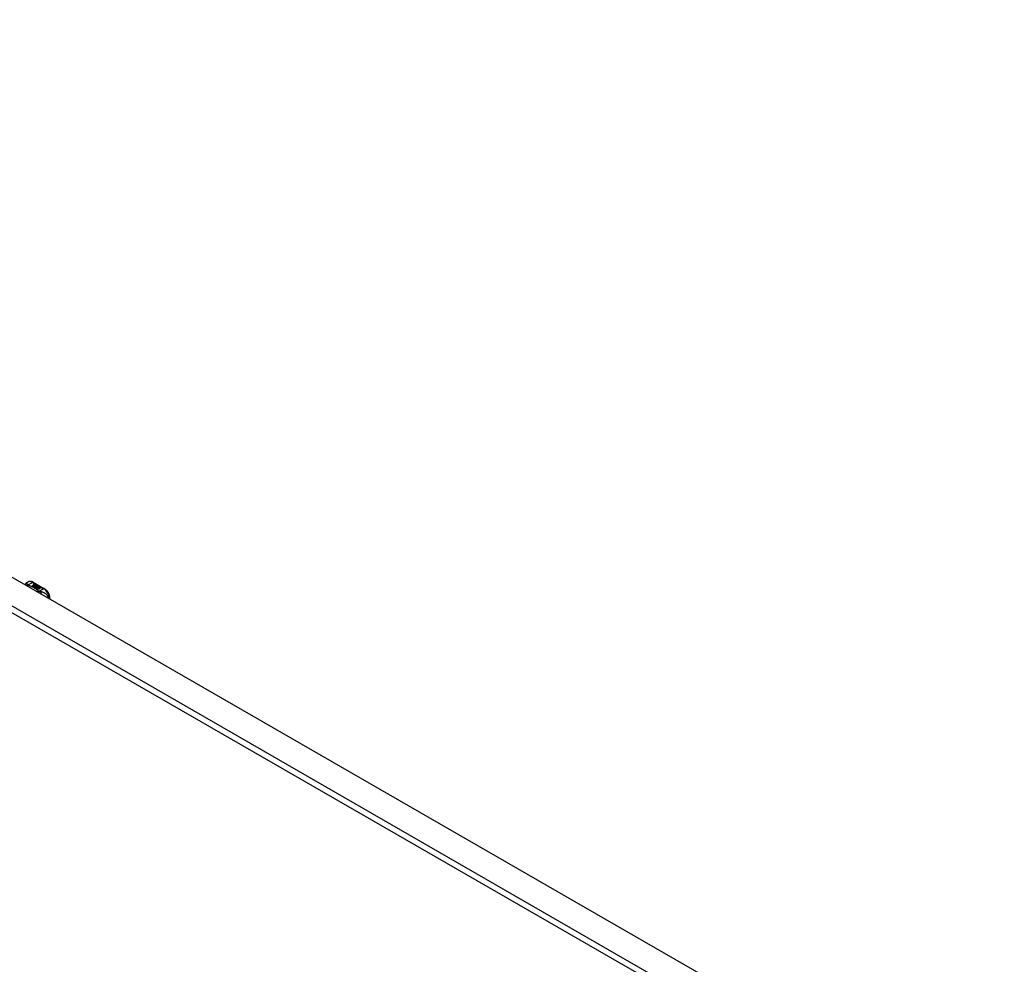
# Model space of a CAD drawing. Header units: inches. Extents: x 532.5 to 626.3, y 209.5 to 285.5.
# Tile 55 of 55: x 602.9 to 626.2, y 236.2 to 258.6. Entities that reach past the tile are written whole.
import ezdxf

# ---------------------------------------------------------------- set-up
doc = ezdxf.new("R2010")
doc.units = ezdxf.units.IN
doc.header["$MEASUREMENT"] = 0
doc.layers.add('Visible Edges(ANSI)', color=7, linetype='Continuous', lineweight=25)
doc.layers.add('Visible Tangent Edges(ANSI)', color=7, linetype='Continuous', lineweight=25)

msp = doc.modelspace()

# ---------------------------------------------------------------- linework, layer by layer
at = {"layer": 'Visible Edges(ANSI)'}
for p, q in [((579.81, 258.568), (626.2, 231.854)), ((603.068, 245.242), (603.108, 245.265)), ((603.199, 245.168), (603.237, 245.19)), ((603.213, 245.16), (603.199, 245.168)), ((603.237, 245.188), (603.201, 245.167)), ((603.251, 245.182), (603.213, 245.16)), ((603.215, 245.159), (603.253, 245.181)), ((603.229, 245.151), (603.215, 245.159)), ((603.253, 245.179), (603.217, 245.158)), ((603.226, 245.257), (603.49, 245.105)), ((603.227, 245.209), (603.246, 245.216)), ((603.246, 245.215), (603.227, 245.207)), ((603.272, 245.176), (603.229, 245.151)), ((603.23, 245.202), (603.23, 245.2)), ((603.231, 245.15), (603.278, 245.176)), ((603.263, 245.132), (603.231, 245.15)), ((603.252, 245.213), (603.233, 245.205)), ((603.276, 245.174), (603.233, 245.149)), ((603.237, 245.19), (603.237, 245.188)), ((603.239, 245.199), (603.239, 245.198)), ((603.239, 245.198), (603.239, 245.196)), ((603.246, 245.216), (603.252, 245.213)), ((603.246, 245.216), (603.246, 245.215)), ((603.251, 245.212), (603.246, 245.215)), ((603.246, 245.193), (603.246, 245.191)), ((603.249, 245.187), (603.246, 245.185)), ((603.246, 245.185), (603.251, 245.182)), ((603.246, 245.185), (603.246, 245.184)), ((603.25, 245.181), (603.246, 245.184)), ((603.284, 245.164), (603.246, 245.142)), ((603.246, 245.142), (603.286, 245.145)), ((603.246, 245.142), (603.246, 245.141)), ((603.286, 245.144), (603.247, 245.14)), ((603.268, 245.203), (603.249, 245.196)), ((603.249, 245.185), (603.254, 245.188)), ((603.254, 245.182), (603.249, 245.185)), ((603.25, 245.202), (603.262, 245.207)), ((603.262, 245.205), (603.25, 245.2)), ((603.25, 245.202), (603.25, 245.2)), ((603.254, 245.186), (603.25, 245.184)), ((603.254, 245.188), (603.252, 245.188)), ((603.253, 245.181), (603.264, 245.175)), ((603.253, 245.181), (603.253, 245.179)), ((603.264, 245.173), (603.253, 245.179)), ((603.284, 245.194), (603.254, 245.182)), ((603.254, 245.188), (603.254, 245.186)), ((603.257, 245.18), (603.281, 245.181)), ((603.264, 245.176), (603.257, 245.18)), ((603.281, 245.179), (603.259, 245.179)), ((603.262, 245.207), (603.268, 245.203)), ((603.262, 245.207), (603.262, 245.205)), ((603.267, 245.203), (603.262, 245.205)), ((603.282, 245.135), (603.263, 245.132)), ((603.279, 245.177), (603.264, 245.176)), ((603.264, 245.175), (603.272, 245.176)), ((603.264, 245.175), (603.264, 245.173)), ((603.269, 245.174), (603.264, 245.173)), ((603.266, 245.193), (603.278, 245.198)), ((603.278, 245.196), (603.266, 245.191)), ((603.278, 245.176), (603.273, 245.17)), ((603.273, 245.17), (603.284, 245.164)), ((603.273, 245.17), (603.273, 245.168)), ((603.282, 245.163), (603.273, 245.168)), ((603.275, 245.17), (603.28, 245.177)), ((603.283, 245.165), (603.275, 245.17)), ((603.28, 245.175), (603.276, 245.169)), ((603.278, 245.198), (603.284, 245.194)), ((603.278, 245.198), (603.278, 245.196)), ((603.283, 245.194), (603.278, 245.196)), ((603.278, 245.123), (603.282, 245.135)), ((603.282, 245.133), (603.278, 245.123)), ((603.341, 245.087), (603.278, 245.123)), ((603.28, 245.177), (603.279, 245.177)), ((603.28, 245.177), (603.28, 245.175)), ((603.281, 245.181), (603.288, 245.192)), ((603.288, 245.191), (603.281, 245.179)), ((603.281, 245.181), (603.281, 245.179)), ((603.282, 245.135), (603.282, 245.133)), ((603.289, 245.176), (603.283, 245.165)), ((603.286, 245.145), (603.291, 245.159)), ((603.291, 245.157), (603.286, 245.144)), ((603.286, 245.145), (603.286, 245.144)), ((603.288, 245.192), (603.295, 245.188)), ((603.288, 245.192), (603.288, 245.191)), ((603.294, 245.187), (603.288, 245.191)), ((603.314, 245.177), (603.289, 245.176)), ((603.295, 245.188), (603.29, 245.181)), ((603.29, 245.181), (603.291, 245.18)), ((603.29, 245.181), (603.29, 245.179)), ((603.291, 245.178), (603.29, 245.179)), ((603.291, 245.18), (603.306, 245.182)), ((603.306, 245.18), (603.291, 245.178)), ((603.291, 245.18), (603.291, 245.178)), ((603.291, 245.159), (603.291, 245.157)), ((603.302, 245.138), (603.294, 245.114)), ((603.294, 245.114), (603.309, 245.122)), ((603.294, 245.114), (603.294, 245.113)), ((603.309, 245.121), (603.296, 245.113)), ((603.299, 245.162), (603.299, 245.161)), ((603.302, 245.171), (603.302, 245.169)), ((603.302, 245.171), (603.319, 245.161)), ((603.319, 245.16), (603.302, 245.169)), ((603.325, 245.141), (603.302, 245.138)), ((603.314, 245.159), (603.303, 245.166)), ((603.306, 245.182), (603.314, 245.177)), ((603.306, 245.182), (603.306, 245.18)), ((603.311, 245.177), (603.306, 245.18)), ((603.309, 245.153), (603.306, 245.148)), ((603.306, 245.148), (603.342, 245.151)), ((603.34, 245.15), (603.306, 245.146)), ((603.306, 245.148), (603.306, 245.146)), ((603.309, 245.122), (603.356, 245.095)), ((603.309, 245.122), (603.309, 245.121)), ((603.354, 245.095), (603.309, 245.121)), ((603.311, 245.173), (603.315, 245.175)), ((603.311, 245.123), (603.326, 245.132)), ((603.358, 245.097), (603.311, 245.123)), ((603.315, 245.173), (603.313, 245.172)), ((603.326, 245.13), (603.313, 245.123)), ((603.314, 245.159), (603.314, 245.158)), ((603.315, 245.175), (603.315, 245.173)), ((603.319, 245.161), (603.319, 245.16)), ((603.321, 245.137), (603.325, 245.141)), ((603.342, 245.141), (603.321, 245.137)), ((603.323, 245.164), (603.323, 245.163)), ((603.325, 245.139), (603.323, 245.138)), ((603.325, 245.141), (603.325, 245.139)), ((603.326, 245.132), (603.373, 245.105)), ((603.326, 245.132), (603.326, 245.13)), ((603.372, 245.104), (603.326, 245.13)), ((603.329, 245.133), (603.342, 245.141)), ((603.375, 245.106), (603.329, 245.133)), ((603.342, 245.139), (603.33, 245.132)), ((603.342, 245.151), (603.336, 245.147)), ((603.336, 245.147), (603.379, 245.148)), ((603.336, 245.147), (603.336, 245.145)), ((603.369, 245.146), (603.336, 245.145)), ((603.356, 245.095), (603.341, 245.087)), ((603.342, 245.141), (603.342, 245.139)), ((603.379, 245.148), (603.345, 245.142)), ((603.345, 245.142), (603.39, 245.115)), ((603.345, 245.142), (603.345, 245.14)), ((603.389, 245.114), (603.345, 245.14)), ((603.373, 245.105), (603.358, 245.097)), ((603.39, 245.115), (603.375, 245.106)), ((603.621, 244.857), (603.621, 244.878))]:
    msp.add_line(p, q, dxfattribs=at)
at = {"layer": 'Visible Edges(ANSI)', "flags": 128}
for points in [[(603.026, 245.199), (603.034, 245.212), (603.044, 245.223), (603.055, 245.233), (603.068, 245.242)], [(603.226, 245.257), (603.212, 245.264), (603.197, 245.27), (603.182, 245.275), (603.167, 245.277), (603.152, 245.277), (603.137, 245.276), (603.122, 245.272), (603.108, 245.265)], [(603.621, 244.878), (603.621, 244.894), (603.619, 244.91), (603.615, 244.927), (603.611, 244.943), (603.606, 244.96), (603.599, 244.976), (603.592, 244.992), (603.583, 245.007), (603.574, 245.022), (603.564, 245.037), (603.553, 245.051), (603.542, 245.064), (603.53, 245.075), (603.517, 245.086), (603.504, 245.096), (603.49, 245.105)]]:
    msp.add_lwpolyline(points, dxfattribs=at)
at = {"layer": 'Visible Edges(ANSI)'}
for centre, major_axis, start_param, end_param in [((603.227, 245.203), (-0.007, 0), 5.820233, 7.062977), ((603.227, 245.201), (-0.007, 0), 5.820233, 6.078955), ((603.238, 245.2), (0.0192, 0), 2.164208, 2.67864), ((603.238, 245.198), (-0.0192, 0), 5.305801, 5.820233), ((603.233, 245.206), (-0.0164, 0), 0.779792, 1.90155), ((603.238, 245.201), (-0.0082, 0), 5.323118, 5.90879), ((603.234, 245.202), (-0.004, 0), 5.90879, 7.175095), ((603.234, 245.2), (-0.004, 0), 0, 0.89191), ((603.237, 245.204), (0.0084, 0), 4.033503, 4.932446), ((603.237, 245.202), (-0.0084, 0), 0.89191, 1.767313), ((603.242, 245.194), (-0.00676, 0), 5.794367, 7.059467), ((603.253, 245.19), (0.0192, 0), 2.419321, 2.652775), ((603.253, 245.189), (-0.0192, 0), 5.560914, 5.794367), ((603.242, 245.192), (-0.00676, 0), 5.794367, 6.071487), ((603.249, 245.197), (-0.016, 0), 0.776281, 1.787416), ((603.248, 245.196), (0.016, 0), 3.905964, 4.740051), ((603.248, 245.194), (-0.016, 0), 0.764371, 1.402544), ((603.231, 245.216), (0.031, 0), 4.949028, 5.337665), ((603.231, 245.215), (-0.031, 0), 1.80809, 2.196072), ((603.254, 245.192), (-0.0082, 0), 5.323254, 5.908937), ((603.25, 245.193), (-0.004, 0), 5.908937, 7.173827), ((603.25, 245.191), (-0.004, 0), 0, 0.890642), ((603.253, 245.195), (0.0084, 0), 4.032234, 4.932287), ((603.253, 245.193), (-0.0084, 0), 0.890642, 1.484281), ((603.253, 245.193), (-0.0084, 0), 1.514337, 1.790695), ((603.248, 245.207), (0.031, 0), 4.932287, 5.323254), ((603.248, 245.206), (-0.031, 0), 1.790695, 2.181662), ((603.301, 245.163), (-0.0101, 0), 5.913952, 6.982716), ((603.309, 245.161), (-0.0188, 0), 5.081623, 5.913952), ((603.309, 245.159), (-0.0188, 0), 5.081623, 5.913952), ((603.301, 245.161), (-0.0101, 0), 5.913952, 6.142632), ((603.309, 245.166), (0.022, 0), 3.701478, 4.680599), ((603.309, 245.164), (-0.022, 0), 0.559885, 1.507168), ((603.309, 245.166), (-0.0199, 0), 0.617996, 1.556283), ((603.305, 245.162), (-0.00637, 0), 4.999578, 6.390788), ((603.306, 245.162), (-0.0073, 0), 0.107602, 1.123637), ((603.305, 245.161), (-0.00637, 0), 0, 0.107602), ((603.306, 245.161), (-0.0073, 0), 0.107602, 1.123637), ((603.308, 245.164), (0.0112, 0), 4.26523, 5.375571), ((603.308, 245.163), (0.0112, 0), 4.26523, 5.375571), ((603.309, 245.17), (-0.0265, 0), 1.556283, 2.296236), ((603.303, 245.162), (0.0205, 0), 0.343453, 1.17916), ((603.296, 245.154), (0.0405, 0), 0.638101, 1.087938), ((603.296, 245.153), (-0.0405, 0), 3.779694, 4.229531), ((603.316, 245.164), (0.0064, 0), 5.210263, 6.626638), ((603.316, 245.163), (0.0064, 0), 5.210263, 6.283185), ((603.318, 245.164), (0.0132, 0), 5.437829, 6.921287), ((603.318, 245.162), (0.0132, 0), 0.108138, 0.638101)]:
    msp.add_ellipse(centre, major_axis=major_axis, ratio=0.575862, start_param=start_param, end_param=end_param, dxfattribs=at)
at = {"layer": 'Visible Tangent Edges(ANSI)'}
for p, q in [((579.22, 258.228), (625.609, 231.514)), ((625.539, 231.393), (579.15, 258.107)), ((603.098, 245.193), (603.206, 245.255)), ((603.206, 245.255), (603.47, 245.103)), ((603.221, 245.204), (603.221, 245.203)), ((603.227, 245.209), (603.227, 245.207)), ((603.232, 245.2), (603.232, 245.198)), ((603.236, 245.195), (603.236, 245.194)), ((603.247, 245.191), (603.247, 245.189)), ((603.255, 245.19), (603.255, 245.188)), ((603.266, 245.193), (603.266, 245.191)), ((603.291, 245.165), (603.291, 245.163)), ((603.299, 245.162), (603.299, 245.16)), ((603.303, 245.158), (603.303, 245.157)), ((603.329, 245.168), (603.329, 245.167)), ((603.47, 245.103), (603.363, 245.041))]:
    msp.add_line(p, q, dxfattribs=at)
at = {"layer": 'Visible Tangent Edges(ANSI)', "flags": 128}
for points in [[(603.084, 245.212), (603.081, 245.212), (603.079, 245.212), (603.077, 245.211), (603.075, 245.211), (603.073, 245.211), (603.071, 245.21), (603.069, 245.21), (603.067, 245.21), (603.065, 245.209), (603.062, 245.208), (603.06, 245.208), (603.058, 245.207), (603.056, 245.206), (603.054, 245.206), (603.052, 245.205), (603.05, 245.204), (603.048, 245.203), (603.046, 245.202), (603.044, 245.2), (603.042, 245.199), (603.041, 245.198), (603.039, 245.197), (603.037, 245.195), (603.035, 245.194)], [(603.084, 245.212), (603.083, 245.214), (603.083, 245.216), (603.083, 245.219), (603.082, 245.221), (603.082, 245.223), (603.082, 245.225), (603.081, 245.227), (603.081, 245.229), (603.081, 245.231), (603.08, 245.233), (603.08, 245.234), (603.079, 245.236), (603.078, 245.237), (603.078, 245.238), (603.077, 245.239), (603.076, 245.24), (603.075, 245.241), (603.075, 245.242), (603.074, 245.243), (603.073, 245.243), (603.071, 245.243), (603.07, 245.243), (603.069, 245.242), (603.068, 245.242)], [(603.098, 245.193), (603.097, 245.193), (603.096, 245.192), (603.095, 245.192), (603.093, 245.191), (603.092, 245.191), (603.091, 245.19), (603.089, 245.19), (603.088, 245.189), (603.087, 245.188), (603.086, 245.188), (603.084, 245.187), (603.083, 245.186), (603.082, 245.186), (603.08, 245.185), (603.079, 245.184), (603.078, 245.183), (603.076, 245.182), (603.075, 245.181), (603.074, 245.18), (603.073, 245.179), (603.071, 245.178), (603.07, 245.177), (603.069, 245.176), (603.068, 245.175)], [(603.098, 245.193), (603.097, 245.194), (603.096, 245.195), (603.095, 245.196), (603.094, 245.197), (603.093, 245.198), (603.092, 245.199), (603.091, 245.2), (603.09, 245.2), (603.09, 245.201), (603.089, 245.202), (603.088, 245.203), (603.087, 245.204), (603.087, 245.205), (603.086, 245.205), (603.086, 245.206), (603.085, 245.207), (603.085, 245.207), (603.085, 245.208), (603.084, 245.209), (603.084, 245.209), (603.084, 245.21), (603.084, 245.21), (603.084, 245.211), (603.084, 245.212)], [(603.109, 245.187), (603.108, 245.186), (603.107, 245.185), (603.106, 245.185), (603.106, 245.184), (603.105, 245.183), (603.104, 245.182), (603.103, 245.181), (603.102, 245.181), (603.101, 245.18), (603.1, 245.179), (603.1, 245.178), (603.099, 245.177), (603.098, 245.176), (603.097, 245.175), (603.096, 245.174), (603.095, 245.173), (603.095, 245.172), (603.094, 245.17), (603.093, 245.169), (603.092, 245.168), (603.091, 245.167), (603.09, 245.166), (603.09, 245.164), (603.089, 245.163)], [(603.109, 245.187), (603.108, 245.187), (603.108, 245.187), (603.107, 245.187), (603.107, 245.188), (603.106, 245.188), (603.106, 245.188), (603.105, 245.188), (603.105, 245.189), (603.105, 245.189), (603.104, 245.189), (603.104, 245.189), (603.103, 245.19), (603.103, 245.19), (603.102, 245.19), (603.102, 245.19), (603.102, 245.191), (603.101, 245.191), (603.101, 245.191), (603.1, 245.192), (603.1, 245.192), (603.1, 245.192), (603.099, 245.193), (603.099, 245.193), (603.098, 245.193)], [(603.352, 245.047), (603.344, 245.054), (603.335, 245.061), (603.327, 245.068), (603.319, 245.074), (603.31, 245.081), (603.301, 245.087), (603.292, 245.094), (603.282, 245.1), (603.273, 245.106), (603.263, 245.112), (603.253, 245.118), (603.243, 245.124), (603.233, 245.13), (603.222, 245.136), (603.212, 245.141), (603.201, 245.147), (603.19, 245.152), (603.179, 245.158), (603.168, 245.163), (603.156, 245.168), (603.144, 245.173), (603.133, 245.178), (603.121, 245.182), (603.109, 245.187)], [(603.352, 245.047), (603.35, 245.047), (603.349, 245.046), (603.348, 245.045), (603.347, 245.045), (603.346, 245.044), (603.344, 245.044), (603.343, 245.043), (603.342, 245.042), (603.341, 245.042), (603.34, 245.041), (603.338, 245.04), (603.337, 245.04), (603.336, 245.039), (603.335, 245.038), (603.333, 245.037), (603.332, 245.036), (603.331, 245.035), (603.33, 245.035), (603.328, 245.034), (603.327, 245.033), (603.326, 245.032), (603.325, 245.031), (603.324, 245.03), (603.322, 245.029)], [(603.363, 245.041), (603.362, 245.04), (603.361, 245.04), (603.361, 245.039), (603.36, 245.038), (603.359, 245.037), (603.358, 245.036), (603.358, 245.035), (603.357, 245.034), (603.356, 245.033), (603.355, 245.032), (603.354, 245.031), (603.354, 245.03), (603.353, 245.029), (603.352, 245.028), (603.351, 245.027), (603.35, 245.026), (603.35, 245.025), (603.349, 245.024), (603.348, 245.023), (603.347, 245.021), (603.346, 245.02), (603.346, 245.019), (603.345, 245.017), (603.344, 245.016)], [(603.363, 245.041), (603.362, 245.041), (603.362, 245.041), (603.361, 245.042), (603.361, 245.042), (603.36, 245.042), (603.36, 245.042), (603.359, 245.043), (603.358, 245.043), (603.358, 245.043), (603.357, 245.043), (603.357, 245.044), (603.357, 245.044), (603.356, 245.044), (603.356, 245.044), (603.355, 245.045), (603.355, 245.045), (603.354, 245.045), (603.354, 245.045), (603.354, 245.046), (603.353, 245.046), (603.353, 245.046), (603.352, 245.046), (603.352, 245.047), (603.352, 245.047)], [(603.4, 245.03), (603.398, 245.03), (603.397, 245.03), (603.396, 245.03), (603.394, 245.031), (603.393, 245.031), (603.391, 245.031), (603.39, 245.032), (603.389, 245.032), (603.387, 245.032), (603.386, 245.033), (603.384, 245.033), (603.383, 245.034), (603.381, 245.034), (603.379, 245.035), (603.378, 245.035), (603.376, 245.036), (603.374, 245.037), (603.373, 245.037), (603.371, 245.038), (603.369, 245.038), (603.368, 245.039), (603.366, 245.04), (603.365, 245.04), (603.363, 245.041)], [(603.585, 244.877), (603.582, 244.891), (603.578, 244.905), (603.573, 244.918), (603.566, 244.93), (603.559, 244.942), (603.552, 244.952), (603.544, 244.961), (603.536, 244.97), (603.527, 244.977), (603.519, 244.984), (603.51, 244.99), (603.502, 244.996), (603.493, 245.001), (603.485, 245.005), (603.476, 245.009), (603.467, 245.013), (603.459, 245.016), (603.45, 245.019), (603.442, 245.021), (603.434, 245.023), (603.425, 245.025), (603.417, 245.027), (603.408, 245.028), (603.4, 245.03)], [(603.4, 245.03), (603.4, 245.028), (603.4, 245.027), (603.401, 245.025), (603.401, 245.023), (603.402, 245.022), (603.402, 245.02), (603.402, 245.018), (603.402, 245.016), (603.403, 245.014), (603.403, 245.012), (603.403, 245.01), (603.403, 245.008), (603.404, 245.006), (603.404, 245.004), (603.404, 245.002), (603.404, 245), (603.404, 244.998), (603.404, 244.995), (603.404, 244.993), (603.404, 244.991), (603.404, 244.988), (603.404, 244.986), (603.404, 244.984), (603.404, 244.981)]]:
    msp.add_lwpolyline(points, dxfattribs=at)
at = {"layer": 'Visible Tangent Edges(ANSI)'}
for centre, major_axis, ratio, start_param, end_param in [((603.206, 245.094), (-0.098, 0.171), 0.578093, 5.499721, 6.283185), ((603.206, 245.223), (0.0196, 0.0341), 0.578093, 0, 0.783464), ((603.47, 245.071), (0.0196, 0.0341), 0.578093, 0, 0.783464), ((603.47, 244.942), (0.098, -0.171), 0.578093, 0.795218, 2.358128), ((603.582, 244.878), (0.0394, 0), 0.575862, 5.537379, 6.283185)]:
    msp.add_ellipse(centre, major_axis=major_axis, ratio=ratio, start_param=start_param, end_param=end_param, dxfattribs=at)

doc.saveas('drawing.dxf')
